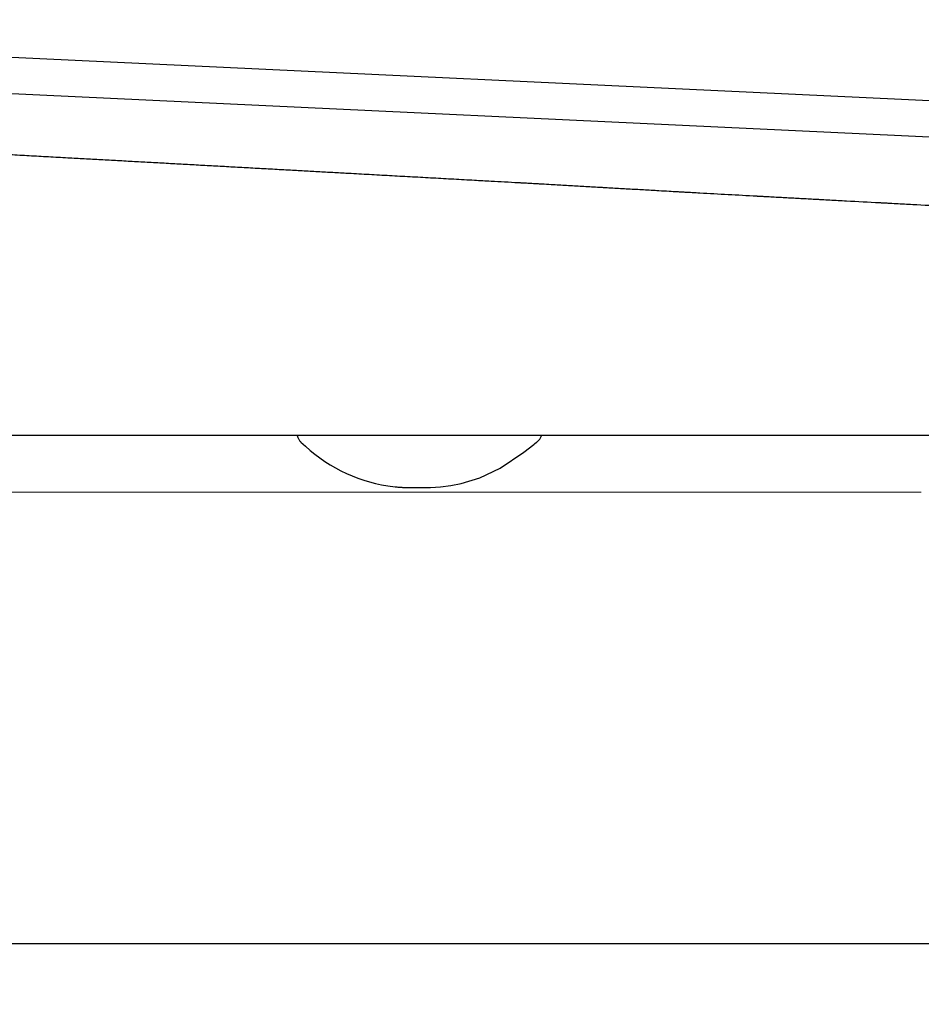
# Model space of a CAD drawing. Header units: millimetres. Extents: x 3780.828 to 3781.429, y 1874.468 to 1875.299.
# Tile 3 of 5: x 3781.101 to 3781.201, y 1874.801 to 1874.91. Entities that reach past the tile are written whole.
import ezdxf

# ---------------------------------------------------------------- set-up
doc = ezdxf.new("R2010")
doc.units = ezdxf.units.MM
doc.linetypes.add('SLD-Solid', pattern=[0])
doc.layers.add('SANINDUSA', color=3, linetype='Continuous')

msp = doc.modelspace()

# ---------------------------------------------------------------- linework, layer by layer
at = {"layer": 'SANINDUSA'}
for p, q in [((3781.420320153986, 1874.891089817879), (3781.011957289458, 1874.91034772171)), ((3781.020093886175, 1874.905959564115), (3781.415069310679, 1874.887332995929)), ((3781.360560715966, 1874.864284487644), (3781.074696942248, 1874.864284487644)), ((3781.142155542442, 1874.858713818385), (3781.142984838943, 1874.85860934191)), ((3781.079166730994, 1874.808017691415), (3781.366731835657, 1874.808017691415))]:
    msp.add_line(p, q, dxfattribs=at)
at = {"layer": 'SANINDUSA', "flags": 128}
msp.add_lwpolyline([(3781.145007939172, 1874.858522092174), (3781.145438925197, 1874.858518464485), (3781.145471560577, 1874.858518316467), (3781.145486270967, 1874.858518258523), (3781.145489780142, 1874.858518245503), (3781.145489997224, 1874.858518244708), (3781.145490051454, 1874.858518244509), (3781.145490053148, 1874.858518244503), (3781.145490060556, 1874.858518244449), (3781.146901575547, 1874.858536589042), (3781.148005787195, 1874.858601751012), (3781.149141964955, 1874.858731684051), (3781.150308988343, 1874.858948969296), (3781.152357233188, 1874.859581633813), (3781.154613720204, 1874.860679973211), (3781.157232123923, 1874.862427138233), (3781.158338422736, 1874.863294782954), (3781.15841006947, 1874.863353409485), (3781.158419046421, 1874.863360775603), (3781.158421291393, 1874.863362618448), (3781.158422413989, 1874.863363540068), (3781.158422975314, 1874.863364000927), (3781.158423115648, 1874.863364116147), (3781.15842313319, 1874.86336413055), (3781.158423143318, 1874.863364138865), (3781.158626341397, 1874.863527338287), (3781.158722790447, 1874.863597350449), (3781.158722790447, 1874.863597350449)], dxfattribs=at)
at = {"layer": 'SANINDUSA'}
msp.add_arc((3781.14492095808, 1874.876172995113), 0.01767683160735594, 225.5382023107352, 260.9995079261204, dxfattribs=at)
for points, knots in [([(3781.100320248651, 1874.895412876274), (3781.100672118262, 1874.895393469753), (3781.10137407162, 1874.895354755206), (3781.102080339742, 1874.895315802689), (3781.102432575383, 1874.89529637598)], [0, 0, 0, 0, 0.5012720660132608, 1, 1, 1, 1]), ([(3781.102432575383, 1874.89529637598), (3781.102787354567, 1874.895276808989), (3781.103495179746, 1874.895237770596), (3781.104207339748, 1874.895198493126), (3781.104562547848, 1874.895178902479)], [0, 0, 0, 0, 0.5012243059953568, 1, 1, 1, 1]), ([(3781.104562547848, 1874.895178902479), (3781.104920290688, 1874.895159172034), (3781.105634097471, 1874.89511980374), (3781.106352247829, 1874.895080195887), (3781.106710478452, 1874.89506043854)], [0, 0, 0, 0, 0.5011760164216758, 1, 1, 1, 1]), ([(3781.106710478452, 1874.89506043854), (3781.107014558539, 1874.895043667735), (3781.107621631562, 1874.895010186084), (3781.108231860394, 1874.894976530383), (3781.108536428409, 1874.894959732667)], [0, 0, 0, 0, 0.5008954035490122, 1, 1, 1, 1]), ([(3781.108536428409, 1874.894959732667), (3781.108842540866, 1874.894942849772), (3781.109453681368, 1874.89490914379), (3781.110067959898, 1874.894875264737), (3781.110374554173, 1874.894858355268)], [0, 0, 0, 0, 0.500887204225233, 1, 1, 1, 1]), ([(3781.110374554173, 1874.894858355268), (3781.110682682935, 1874.894841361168), (3781.111297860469, 1874.894807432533), (3781.11191615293, 1874.894773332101), (3781.112224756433, 1874.894756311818)], [0, 0, 0, 0, 0.500877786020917, 1, 1, 1, 1]), ([(3781.112224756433, 1874.894756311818), (3781.112534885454, 1874.894739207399), (3781.113154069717, 1874.894705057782), (3781.113776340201, 1874.894670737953), (3781.114086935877, 1874.894653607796)], [0, 0, 0, 0, 0.5008670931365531, 1, 1, 1, 1]), ([(3781.114086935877, 1874.894653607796), (3781.114399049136, 1874.894636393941), (3781.115022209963, 1874.894602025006), (3781.115648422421, 1874.894567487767), (3781.115960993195, 1874.894550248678)], [0, 0, 0, 0, 0.5008550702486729, 1, 1, 1, 1]), ([(3781.115960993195, 1874.894550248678), (3781.116275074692, 1874.89453292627), (3781.116902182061, 1874.894498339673), (3781.117532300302, 1874.894463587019), (3781.117846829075, 1874.894446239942)], [0, 0, 0, 0, 0.5008416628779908, 1, 1, 1, 1]), ([(3781.117846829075, 1874.894446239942), (3781.118162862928, 1874.894428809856), (3781.118793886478, 1874.894394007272), (3781.119427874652, 1874.894359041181), (3781.119744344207, 1874.894341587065)], [0, 0, 0, 0, 0.5008273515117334, 1, 1, 1, 1]), ([(3781.119744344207, 1874.894341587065), (3781.120062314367, 1874.894324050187), (3781.120697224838, 1874.894289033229), (3781.12133504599, 1874.89425385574), (3781.12165343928, 1874.894236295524)], [0, 0, 0, 0, 0.5008110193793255, 1, 1, 1, 1]), ([(3781.12165343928, 1874.894236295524), (3781.12197332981, 1874.894218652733), (3781.122612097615, 1874.894183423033), (3781.123253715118, 1874.894148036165), (3781.123574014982, 1874.894130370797)], [0, 0, 0, 0, 0.5007931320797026, 1, 1, 1, 1]), ([(3781.123574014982, 1874.894130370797), (3781.123895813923, 1874.894112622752), (3781.124538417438, 1874.894077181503), (3781.125183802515, 1874.894041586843), (3781.125505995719, 1874.894023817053)], [0, 0, 0, 0, 0.5007737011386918, 1, 1, 1, 1]), ([(3781.125505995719, 1874.894023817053), (3781.125830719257, 1874.894005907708), (3781.126479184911, 1874.893970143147), (3781.127453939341, 1874.893916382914), (3781.128428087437, 1874.893862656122), (3781.129078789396, 1874.893826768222), (3781.129403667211, 1874.893808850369)], [0, 0, 0, 0, 0.2511215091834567, 0.5014840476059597, 0.7511045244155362, 1, 1, 1, 1]), ([(3781.129403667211, 1874.893808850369), (3781.129731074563, 1874.893790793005), (3781.130384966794, 1874.893754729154), (3781.131041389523, 1874.893718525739), (3781.131369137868, 1874.893700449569)], [0, 0, 0, 0, 0.5007053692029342, 1, 1, 1, 1]), ([(3781.131369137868, 1874.893700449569), (3781.131955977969, 1874.893668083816), (3781.133112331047, 1874.893604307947), (3781.134824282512, 1874.893509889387), (3781.136486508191, 1874.893418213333), (3781.137579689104, 1874.893357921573), (3781.138117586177, 1874.893328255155)], [0, 0, 0, 0, 0.2615770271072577, 0.5154306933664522, 0.7615688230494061, 1, 1, 1, 1]), ([(3781.138117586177, 1874.893328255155), (3781.13849693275, 1874.893307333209), (3781.139249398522, 1874.893265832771), (3781.140003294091, 1874.893224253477), (3781.140377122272, 1874.893203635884)], [0, 0, 0, 0, 0.5041379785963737, 1, 1, 1, 1]), ([(3781.140377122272, 1874.893203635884), (3781.140757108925, 1874.893182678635), (3781.141511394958, 1874.893141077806), (3781.142267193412, 1874.893099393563), (3781.1426422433, 1874.893078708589)], [0, 0, 0, 0, 0.5037699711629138, 1, 1, 1, 1]), ([(3781.1426422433, 1874.893078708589), (3781.143022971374, 1874.893057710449), (3781.143779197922, 1874.893016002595), (3781.144537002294, 1874.89297420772), (3781.144913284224, 1874.892953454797)], [0, 0, 0, 0, 0.5034576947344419, 1, 1, 1, 1]), ([(3781.144913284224, 1874.892953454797), (3781.145294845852, 1874.892932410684), (3781.146053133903, 1874.892890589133), (3781.146813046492, 1874.892848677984), (3781.147190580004, 1874.892827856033)], [0, 0, 0, 0, 0.5031882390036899, 1, 1, 1, 1]), ([(3781.147190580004, 1874.892827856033), (3781.14757306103, 1874.892806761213), (3781.14833353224, 1874.892764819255), (3781.14909565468, 1874.892722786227), (3781.149474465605, 1874.892701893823)], [0, 0, 0, 0, 0.5029526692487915, 0.9999999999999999, 0.9999999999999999, 0.9999999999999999, 0.9999999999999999]), ([(3781.149474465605, 1874.892701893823), (3781.149857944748, 1874.892680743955), (3781.150620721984, 1874.892638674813), (3781.151385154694, 1874.892596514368), (3781.151765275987, 1874.892575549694)], [0, 0, 0, 0, 0.5027406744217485, 1, 1, 1, 1]), ([(3781.151765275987, 1874.892575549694), (3781.152072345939, 1874.89255861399), (3781.152684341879, 1874.892524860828), (3781.153297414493, 1874.892491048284), (3781.153602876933, 1874.892474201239)], [0, 0, 0, 0, 0.5017516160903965, 1, 1, 1, 1]), ([(3781.153602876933, 1874.892474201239), (3781.154104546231, 1874.892446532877), (3781.155102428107, 1874.892391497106), (3781.156103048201, 1874.892336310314), (3781.156600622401, 1874.892308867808)], [0, 0, 0, 0, 0.5027341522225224, 1, 1, 1, 1]), ([(3781.156600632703, 1874.89230886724), (3781.156602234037, 1874.892308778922), (3781.156601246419, 1874.892308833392), (3781.156601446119, 1874.892308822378), (3781.156601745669, 1874.892308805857), (3781.156602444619, 1874.892308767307), (3781.156603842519, 1874.892308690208), (3781.156606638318, 1874.892308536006), (3781.156612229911, 1874.89230822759), (3781.15662341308, 1874.892307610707), (3781.156645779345, 1874.89230637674), (3781.156690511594, 1874.892303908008), (3781.156779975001, 1874.892298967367), (3781.156958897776, 1874.892289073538), (3781.157316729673, 1874.892269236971), (3781.157827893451, 1874.892240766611), (3781.158262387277, 1874.89221643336), (3781.158505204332, 1874.892202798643), (3781.158545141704, 1874.892200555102), (3781.158559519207, 1874.892199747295), (3781.158561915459, 1874.892199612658), (3781.15856154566, 1874.892199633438), (3781.158567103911, 1874.892199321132), (3781.158580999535, 1874.892198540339), (3781.158617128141, 1874.892196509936), (3781.158828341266, 1874.892184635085), (3781.159384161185, 1874.892153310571), (3781.159917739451, 1874.892123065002), (3781.160273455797, 1874.8921028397)], [0, 0, 0, 0, 0.0001220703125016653, 0.0001220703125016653, 0.0002441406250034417, 0.0004882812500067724, 0.0009765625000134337, 0.001953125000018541, 0.003906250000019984, 0.00781250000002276, 0.01562500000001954, 0.0312500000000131, 0.06250000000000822, 0.1249999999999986, 0.2499999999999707, 0.499999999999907, 0.7499999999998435, 0.7812499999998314, 0.796874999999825, 0.7988281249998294, 0.7988281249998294, 0.7998046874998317, 0.7998046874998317, 0.800781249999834, 0.8046874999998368, 0.8124999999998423, 0.874999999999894, 1, 1, 1, 1]), ([(3781.165390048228, 1874.891809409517), (3781.165396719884, 1874.891809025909), (3781.165407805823, 1874.891808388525), (3781.165425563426, 1874.891807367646), (3781.165452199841, 1874.891805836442), (3781.165514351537, 1874.891802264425), (3781.165638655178, 1874.891795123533), (3781.165887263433, 1874.891780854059), (3781.166384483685, 1874.891752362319), (3781.166810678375, 1874.891728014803), (3781.167094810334, 1874.891711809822)], [0, 0, 0, 0, 0.01562500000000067, 0.01562500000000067, 0.03125000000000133, 0.06250000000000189, 0.1250000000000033, 0.2500000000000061, 0.5000000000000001, 1, 1, 1, 1]), ([(3781.173339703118, 1874.891357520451), (3781.173634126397, 1874.891340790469), (3781.174002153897, 1874.891319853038), (3781.174370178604, 1874.891298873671), (3781.174517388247, 1874.891290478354), (3781.174584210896, 1874.891286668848), (3781.174791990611, 1874.891274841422), (3781.175484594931, 1874.891235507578), (3781.176177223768, 1874.89119659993), (3781.176731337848, 1874.891165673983)], [0, 0, 0, 0, 0.2499999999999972, 0.3124999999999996, 0.3124999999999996, 0.3750000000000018, 0.3750000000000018, 0.5000000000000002, 1, 1, 1, 1]), ([(3781.183026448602, 1874.890819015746), (3781.18303201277, 1874.89081870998), (3781.18303462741, 1874.890818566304), (3781.18304280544, 1874.890818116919), (3781.183055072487, 1874.890817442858), (3781.183083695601, 1874.890815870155), (3781.183140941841, 1874.890812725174), (3781.183255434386, 1874.890806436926), (3781.183484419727, 1874.890793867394), (3781.183942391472, 1874.89076875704), (3781.184334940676, 1874.890747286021), (3781.184596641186, 1874.89073299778)], [0, 0, 0, 0, 0.007812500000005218, 0.007812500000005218, 0.01562500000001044, 0.03125000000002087, 0.0625000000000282, 0.1250000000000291, 0.2500000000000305, 0.5000000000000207, 1, 1, 1, 1]), ([(3781.189310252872, 1874.890479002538), (3781.189318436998, 1874.89047856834), (3781.189329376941, 1874.890477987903), (3781.189348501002, 1874.890476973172), (3781.189377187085, 1874.890475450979), (3781.189444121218, 1874.890471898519), (3781.189577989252, 1874.890464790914), (3781.1898457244, 1874.890450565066), (3781.19038119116, 1874.890422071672), (3781.190840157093, 1874.890397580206), (3781.191146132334, 1874.890381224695)], [0, 0, 0, 0, 0.01562500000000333, 0.01562500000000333, 0.03125000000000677, 0.0625000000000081, 0.1250000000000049, 0.2500000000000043, 0.500000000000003, 1, 1, 1, 1]), ([(3781.196652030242, 1874.890084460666), (3781.196653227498, 1874.890084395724), (3781.196656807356, 1874.890084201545), (3781.196661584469, 1874.890083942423), (3781.19666875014, 1874.890083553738), (3781.196685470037, 1874.890082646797), (3781.196718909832, 1874.890080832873), (3781.19678578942, 1874.890077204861), (3781.196919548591, 1874.890069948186), (3781.197187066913, 1874.890055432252), (3781.197722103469, 1874.890026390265), (3781.19879217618, 1874.889968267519), (3781.200932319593, 1874.889851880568), (3781.202766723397, 1874.889751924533), (3781.203989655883, 1874.889685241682)], [0, 0, 0, 0, 0.0009765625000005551, 0.0009765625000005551, 0.001953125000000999, 0.003906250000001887, 0.007812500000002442, 0.01562500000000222, 0.03125000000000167, 0.06250000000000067, 0.1250000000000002, 0.2500000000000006, 0.5000000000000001, 1, 1, 1, 1]), ([(3781.132124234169, 1874.864284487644), (3781.132143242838, 1874.864214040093), (3781.132189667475, 1874.864041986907), (3781.132327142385, 1874.863789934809), (3781.13246876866, 1874.863634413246), (3781.132539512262, 1874.863556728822)], [0, 0, 0, 0, 0.2576160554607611, 0.6291725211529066, 1, 1, 1, 1]), ([(3781.158722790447, 1874.863597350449), (3781.158802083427, 1874.863669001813), (3781.158960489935, 1874.863812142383), (3781.159117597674, 1874.864052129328), (3781.159169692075, 1874.864219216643), (3781.159190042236, 1874.864284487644)], [0, 0, 0, 0, 0.3791681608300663, 0.7574782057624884, 1, 1, 1, 1]), ([(3781.142984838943, 1874.85860934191), (3781.143041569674, 1874.858602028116), (3781.14324789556, 1874.858575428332), (3781.143522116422, 1874.858557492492), (3781.143772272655, 1874.858542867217), (3781.143896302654, 1874.858537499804), (3781.143953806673, 1874.858535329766), (3781.143978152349, 1874.858534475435), (3781.143985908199, 1874.858534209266), (3781.143989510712, 1874.858534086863), (3781.143991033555, 1874.858534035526), (3781.143991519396, 1874.858534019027), (3781.143991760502, 1874.858534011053), (3781.143991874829, 1874.858534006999), (3781.143991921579, 1874.858534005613), (3781.144120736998, 1874.858528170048), (3781.14411729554, 1874.858522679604), (3781.144242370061, 1874.858520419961), (3781.144281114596, 1874.858520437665), (3781.144309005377, 1874.858520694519), (3781.144337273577, 1874.858521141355), (3781.144377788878, 1874.858521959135), (3781.144403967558, 1874.858522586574), (3781.145007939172, 1874.858522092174)], [0, 0, 0, 0, 0.1014729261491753, 0.3690502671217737, 0.5042534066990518, 0.5725792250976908, 0.6069710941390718, 0.6155952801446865, 0.6199114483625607, 0.622070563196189, 0.6226104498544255, 0.6228804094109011, 0.623015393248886, 0.6230828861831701, 0.6230997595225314, 0.6231097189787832, 0.8485987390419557, 0.8908059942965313, 0.9080229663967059, 0.9240962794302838, 0.9403812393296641, 0.9580540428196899, 1, 1, 1, 1])]:
    msp.add_open_spline(points, degree=3, knots=knots, dxfattribs=at)
for points in [[(3781.160273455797, 1874.8921028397), (3781.160841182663, 1874.892070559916), (3781.161408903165, 1874.892038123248), (3781.161976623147, 1874.892005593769)], [(3781.161976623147, 1874.892005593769), (3781.162546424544, 1874.891972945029), (3781.163116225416, 1874.891940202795), (3781.163686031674, 1874.891907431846)], [(3781.163686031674, 1874.891907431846), (3781.16425402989, 1874.891874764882), (3781.164822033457, 1874.891842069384), (3781.165390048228, 1874.891809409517)], [(3781.167094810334, 1874.891711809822), (3781.167661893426, 1874.891679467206), (3781.168228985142, 1874.891647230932), (3781.168796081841, 1874.891615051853)], [(3781.168796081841, 1874.891615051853), (3781.169364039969, 1874.891582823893), (3781.169932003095, 1874.891550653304), (3781.170499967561, 1874.891518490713)], [(3781.170499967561, 1874.891518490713), (3781.171067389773, 1874.891486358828), (3781.171634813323, 1874.891454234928), (3781.172202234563, 1874.891422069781)], [(3781.172202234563, 1874.891422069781), (3781.172581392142, 1874.89140057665), (3781.17296054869, 1874.891379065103), (3781.173339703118, 1874.891357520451)], [(3781.176731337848, 1874.891165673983), (3781.178829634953, 1874.89104856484), (3781.180928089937, 1874.890934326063), (3781.183026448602, 1874.890819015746)], [(3781.184596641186, 1874.89073299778), (3781.185120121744, 1874.890704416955), (3781.185643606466, 1874.890675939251), (3781.186167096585, 1874.890647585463)], [(3781.186167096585, 1874.890647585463), (3781.186690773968, 1874.890619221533), (3781.187214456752, 1874.890590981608), (3781.187738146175, 1874.890562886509)], [(3781.187738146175, 1874.890562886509), (3781.188262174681, 1874.890534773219), (3781.188786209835, 1874.890506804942), (3781.189310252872, 1874.890479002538)], [(3781.191146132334, 1874.890381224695), (3781.191757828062, 1874.89034852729), (3781.19236951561, 1874.890315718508), (3781.19298119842, 1874.890282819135)], [(3781.19298119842, 1874.890282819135), (3781.194204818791, 1874.890217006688), (3781.195428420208, 1874.890150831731), (3781.196652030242, 1874.890084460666)]]:
    msp.add_open_spline(points, degree=3, dxfattribs=at)
at = {"layer": 'SANINDUSA', "linetype": 'SLD-Solid', "lineweight": 15}
for points, knots in [([(3781.068601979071, 1874.858017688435), (3781.068700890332, 1874.858017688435), (3781.068898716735, 1874.858017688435), (3781.070403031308, 1874.858017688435), (3781.072742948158, 1874.858017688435), (3781.07594138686, 1874.858017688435), (3781.07996882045, 1874.858017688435), (3781.084806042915, 1874.858017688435), (3781.090449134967, 1874.858017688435), (3781.096846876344, 1874.858017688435), (3781.103936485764, 1874.858017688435), (3781.111657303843, 1874.858017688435), (3781.119977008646, 1874.858017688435), (3781.128827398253, 1874.858017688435), (3781.138141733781, 1874.858017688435), (3781.147850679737, 1874.858017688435), (3781.157903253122, 1874.858017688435), (3781.168231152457, 1874.858017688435), (3781.178748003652, 1874.858017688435), (3781.189795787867, 1874.858017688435), (3781.197304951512, 1874.858017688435), (3781.201268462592, 1874.858017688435)], [0, 0, 0, 0, 0.05430344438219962, 0.1086090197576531, 0.1606146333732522, 0.2128056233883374, 0.2649982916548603, 0.3170061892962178, 0.3690898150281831, 0.4213602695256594, 0.4736316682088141, 0.5257165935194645, 0.5776428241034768, 0.6297534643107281, 0.6818639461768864, 0.7337899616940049, 0.7857377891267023, 0.8378711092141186, 0.8899987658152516, 0.9419387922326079, 1, 1, 1, 1]), ([(3781.038527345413, 1874.803027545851), (3781.038877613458, 1874.800234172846), (3781.039578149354, 1874.794647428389), (3781.041538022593, 1874.786334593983), (3781.044181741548, 1874.778131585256), (3781.047520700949, 1874.770231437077), (3781.051456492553, 1874.762759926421), (3781.055969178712, 1874.755679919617), (3781.061113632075, 1874.748943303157), (3781.066664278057, 1874.742825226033), (3781.072483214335, 1874.737395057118), (3781.078479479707, 1874.732541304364), (3781.084969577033, 1874.728288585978), (3781.092449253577, 1874.723675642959), (3781.100340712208, 1874.717880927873), (3781.108563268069, 1874.710762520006), (3781.116227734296, 1874.702893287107), (3781.12348518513, 1874.694020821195), (3781.13022304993, 1874.684217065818), (3781.134016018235, 1874.67696573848), (3781.13592102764, 1874.673323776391)], [0, 0, 0, 0, 0.0505159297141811, 0.1010318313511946, 0.1530668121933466, 0.205101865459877, 0.2548106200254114, 0.3045193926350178, 0.3556681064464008, 0.4068166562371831, 0.4526385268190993, 0.4984604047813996, 0.5451263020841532, 0.5918288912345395, 0.6562318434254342, 0.7206348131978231, 0.7869085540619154, 0.8531823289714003, 0.9262611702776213, 1, 1, 1, 1])]:
    msp.add_open_spline(points, degree=3, knots=knots, dxfattribs=at)

doc.saveas('drawing.dxf')
